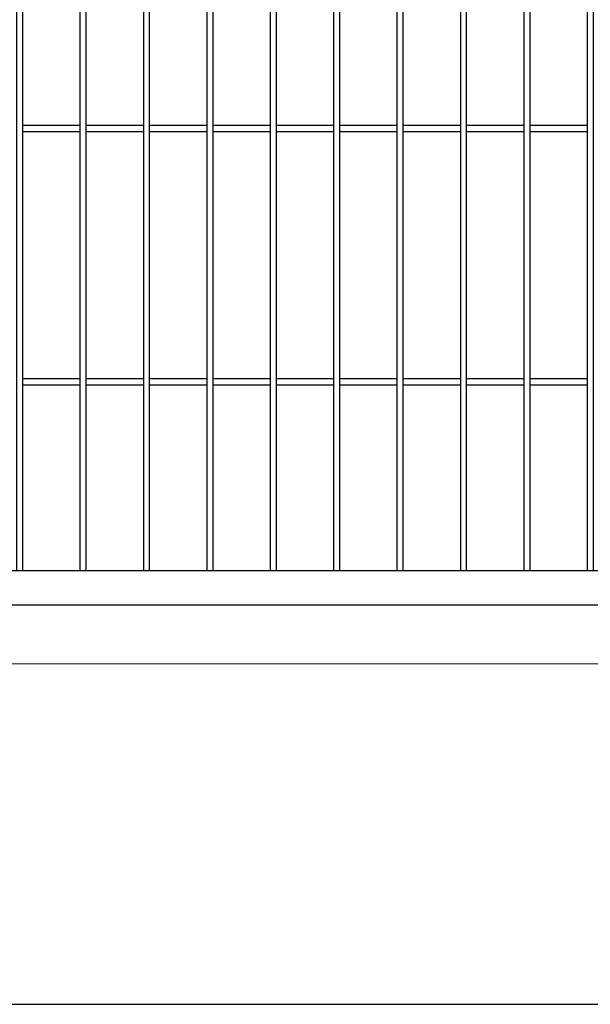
# Model space of a CAD drawing. Header units: inches. Extents: x 43593 to 117387, y -66787 to -26237.
# Tile 23 of 256: x 49027 to 49072, y -33690 to -33613. Entities that reach past the tile are written whole.
import ezdxf

# ---------------------------------------------------------------- set-up
doc = ezdxf.new("R2010")
doc.units = ezdxf.units.IN
doc.header["$MEASUREMENT"] = 0
doc.layers.get('0').update_dxf_attribs({"lineweight": 0})
doc.layers.add('AW OGRODZENIA', color=253, linetype='Continuous')

msp = doc.modelspace()

# ---------------------------------------------------------------- linework, layer by layer
at = {"linetype": 'Continuous', "ltscale": 12}
msp.add_line((48985.038, -33663.368), (49237.038, -33663.368), dxfattribs=at)
at = {"color": 3, "linetype": 'Continuous', "lineweight": 30}
msp.add_lwpolyline([(48630.247, -33690.208), (49193.766, -33690.208), (49241.038, -33690.208), (49497.038, -33690.208), (49618.968, -33690.208), (50388.968, -33677.764), (50406.891, -33677.802), (50776.161, -33675.492), (51155.511, -33673.07), (51284.766, -33672.208)], dxfattribs=at)
at = {"layer": 'AW OGRODZENIA'}
for p, q in [((49026.988, -33620.863), (49031.492, -33620.863)), ((49026.988, -33620.863), (49031.492, -33620.863)), ((49026.988, -33620.863), (49031.492, -33620.863)), ((49026.988, -33620.863), (49031.492, -33620.863)), ((49026.988, -33620.863), (49031.492, -33620.863)), ((49026.988, -33620.863), (49031.492, -33620.863)), ((49026.988, -33620.863), (49031.492, -33620.863)), ((49026.988, -33620.863), (49031.492, -33620.863)), ((49026.988, -33620.863), (49031.492, -33620.863)), ((49026.988, -33620.863), (49031.492, -33620.863)), ((49026.988, -33620.863), (49031.492, -33620.863)), ((49026.988, -33620.863), (49031.492, -33620.863)), ((49026.988, -33620.863), (49031.492, -33620.863)), ((49026.988, -33620.863), (49031.492, -33620.863)), ((49026.988, -33620.863), (49031.492, -33620.863)), ((49026.988, -33620.863), (49031.492, -33620.863)), ((49026.988, -33620.863), (49031.492, -33620.863)), ((49026.988, -33620.863), (49031.492, -33620.863)), ((49026.988, -33620.863), (49031.492, -33620.863)), ((49026.988, -33620.863), (49031.492, -33620.863)), ((49026.988, -33620.863), (49031.492, -33620.863)), ((49026.988, -33620.863), (49031.492, -33620.863)), ((49026.988, -33620.863), (49031.492, -33620.863)), ((49026.988, -33620.863), (49031.492, -33620.863)), ((49026.988, -33620.863), (49031.492, -33620.863)), ((49026.988, -33621.363), (49031.492, -33621.363)), ((49026.988, -33621.363), (49031.492, -33621.363)), ((49026.988, -33621.363), (49031.492, -33621.363)), ((49026.988, -33621.363), (49031.492, -33621.363)), ((49026.988, -33621.363), (49031.492, -33621.363)), ((49026.988, -33621.363), (49031.492, -33621.363)), ((49026.988, -33621.363), (49031.492, -33621.363)), ((49026.988, -33621.363), (49031.492, -33621.363)), ((49026.988, -33621.363), (49031.492, -33621.363)), ((49026.988, -33621.363), (49031.492, -33621.363)), ((49026.988, -33621.363), (49031.492, -33621.363)), ((49026.988, -33621.363), (49031.492, -33621.363)), ((49026.988, -33621.363), (49031.492, -33621.363)), ((49026.988, -33621.363), (49031.492, -33621.363)), ((49026.988, -33621.363), (49031.492, -33621.363)), ((49026.988, -33621.363), (49031.492, -33621.363)), ((49026.988, -33621.363), (49031.492, -33621.363)), ((49026.988, -33621.363), (49031.492, -33621.363)), ((49026.988, -33621.363), (49031.492, -33621.363)), ((49026.988, -33621.363), (49031.492, -33621.363)), ((49026.988, -33621.363), (49031.492, -33621.363)), ((49026.988, -33621.363), (49031.492, -33621.363)), ((49026.988, -33621.363), (49031.492, -33621.363)), ((49026.988, -33621.363), (49031.492, -33621.363)), ((49026.988, -33621.363), (49031.492, -33621.363)), ((49031.988, -33620.863), (49036.492, -33620.863)), ((49031.988, -33620.863), (49036.492, -33620.863)), ((49031.988, -33620.863), (49036.492, -33620.863)), ((49031.988, -33620.863), (49036.492, -33620.863)), ((49031.988, -33620.863), (49036.492, -33620.863)), ((49031.988, -33620.863), (49036.492, -33620.863)), ((49031.988, -33620.863), (49036.492, -33620.863)), ((49031.988, -33620.863), (49036.492, -33620.863)), ((49031.988, -33620.863), (49036.492, -33620.863)), ((49031.988, -33620.863), (49036.492, -33620.863)), ((49031.988, -33620.863), (49036.492, -33620.863)), ((49031.988, -33620.863), (49036.492, -33620.863)), ((49031.988, -33620.863), (49036.492, -33620.863)), ((49031.988, -33620.863), (49036.492, -33620.863)), ((49031.988, -33620.863), (49036.492, -33620.863)), ((49031.988, -33620.863), (49036.492, -33620.863)), ((49031.988, -33620.863), (49036.492, -33620.863)), ((49031.988, -33620.863), (49036.492, -33620.863)), ((49031.988, -33620.863), (49036.492, -33620.863)), ((49031.988, -33620.863), (49036.492, -33620.863)), ((49031.988, -33620.863), (49036.492, -33620.863)), ((49031.988, -33620.863), (49036.492, -33620.863)), ((49031.988, -33620.863), (49036.492, -33620.863)), ((49031.988, -33620.863), (49036.492, -33620.863)), ((49031.988, -33620.863), (49036.492, -33620.863)), ((49031.988, -33621.363), (49036.492, -33621.363)), ((49031.988, -33621.363), (49036.492, -33621.363)), ((49031.988, -33621.363), (49036.492, -33621.363)), ((49031.988, -33621.363), (49036.492, -33621.363)), ((49031.988, -33621.363), (49036.492, -33621.363)), ((49031.988, -33621.363), (49036.492, -33621.363)), ((49031.988, -33621.363), (49036.492, -33621.363)), ((49031.988, -33621.363), (49036.492, -33621.363)), ((49031.988, -33621.363), (49036.492, -33621.363)), ((49031.988, -33621.363), (49036.492, -33621.363)), ((49031.988, -33621.363), (49036.492, -33621.363)), ((49031.988, -33621.363), (49036.492, -33621.363)), ((49031.988, -33621.363), (49036.492, -33621.363)), ((49031.988, -33621.363), (49036.492, -33621.363)), ((49031.988, -33621.363), (49036.492, -33621.363)), ((49031.988, -33621.363), (49036.492, -33621.363)), ((49031.988, -33621.363), (49036.492, -33621.363)), ((49031.988, -33621.363), (49036.492, -33621.363)), ((49031.988, -33621.363), (49036.492, -33621.363)), ((49031.988, -33621.363), (49036.492, -33621.363)), ((49031.988, -33621.363), (49036.492, -33621.363)), ((49031.988, -33621.363), (49036.492, -33621.363)), ((49031.988, -33621.363), (49036.492, -33621.363)), ((49031.988, -33621.363), (49036.492, -33621.363)), ((49031.988, -33621.363), (49036.492, -33621.363)), ((49036.988, -33620.863), (49041.492, -33620.863)), ((49036.988, -33620.863), (49041.492, -33620.863)), ((49036.988, -33620.863), (49041.492, -33620.863)), ((49036.988, -33620.863), (49041.492, -33620.863)), ((49036.988, -33620.863), (49041.492, -33620.863)), ((49036.988, -33620.863), (49041.492, -33620.863)), ((49036.988, -33620.863), (49041.492, -33620.863)), ((49036.988, -33620.863), (49041.492, -33620.863)), ((49036.988, -33620.863), (49041.492, -33620.863)), ((49036.988, -33620.863), (49041.492, -33620.863)), ((49036.988, -33620.863), (49041.492, -33620.863)), ((49036.988, -33620.863), (49041.492, -33620.863)), ((49036.988, -33620.863), (49041.492, -33620.863)), ((49036.988, -33620.863), (49041.492, -33620.863)), ((49036.988, -33620.863), (49041.492, -33620.863)), ((49036.988, -33620.863), (49041.492, -33620.863)), ((49036.988, -33620.863), (49041.492, -33620.863)), ((49036.988, -33620.863), (49041.492, -33620.863)), ((49036.988, -33620.863), (49041.492, -33620.863)), ((49036.988, -33620.863), (49041.492, -33620.863)), ((49036.988, -33620.863), (49041.492, -33620.863)), ((49036.988, -33620.863), (49041.492, -33620.863)), ((49036.988, -33620.863), (49041.492, -33620.863)), ((49036.988, -33620.863), (49041.492, -33620.863)), ((49036.988, -33620.863), (49041.492, -33620.863)), ((49036.988, -33621.363), (49041.492, -33621.363)), ((49036.988, -33621.363), (49041.492, -33621.363)), ((49036.988, -33621.363), (49041.492, -33621.363)), ((49036.988, -33621.363), (49041.492, -33621.363)), ((49036.988, -33621.363), (49041.492, -33621.363)), ((49036.988, -33621.363), (49041.492, -33621.363)), ((49036.988, -33621.363), (49041.492, -33621.363)), ((49036.988, -33621.363), (49041.492, -33621.363)), ((49036.988, -33621.363), (49041.492, -33621.363)), ((49036.988, -33621.363), (49041.492, -33621.363)), ((49036.988, -33621.363), (49041.492, -33621.363)), ((49036.988, -33621.363), (49041.492, -33621.363)), ((49036.988, -33621.363), (49041.492, -33621.363)), ((49036.988, -33621.363), (49041.492, -33621.363)), ((49036.988, -33621.363), (49041.492, -33621.363)), ((49036.988, -33621.363), (49041.492, -33621.363)), ((49036.988, -33621.363), (49041.492, -33621.363)), ((49036.988, -33621.363), (49041.492, -33621.363)), ((49036.988, -33621.363), (49041.492, -33621.363)), ((49036.988, -33621.363), (49041.492, -33621.363)), ((49036.988, -33621.363), (49041.492, -33621.363)), ((49036.988, -33621.363), (49041.492, -33621.363)), ((49036.988, -33621.363), (49041.492, -33621.363)), ((49036.988, -33621.363), (49041.492, -33621.363)), ((49036.988, -33621.363), (49041.492, -33621.363)), ((49041.988, -33620.863), (49046.492, -33620.863)), ((49041.988, -33620.863), (49046.492, -33620.863)), ((49041.988, -33620.863), (49046.492, -33620.863)), ((49041.988, -33620.863), (49046.492, -33620.863)), ((49041.988, -33620.863), (49046.492, -33620.863)), ((49041.988, -33620.863), (49046.492, -33620.863)), ((49041.988, -33620.863), (49046.492, -33620.863)), ((49041.988, -33620.863), (49046.492, -33620.863)), ((49041.988, -33620.863), (49046.492, -33620.863)), ((49041.988, -33620.863), (49046.492, -33620.863)), ((49041.988, -33620.863), (49046.492, -33620.863)), ((49041.988, -33620.863), (49046.492, -33620.863)), ((49041.988, -33620.863), (49046.492, -33620.863)), ((49041.988, -33620.863), (49046.492, -33620.863)), ((49041.988, -33620.863), (49046.492, -33620.863)), ((49041.988, -33620.863), (49046.492, -33620.863)), ((49041.988, -33620.863), (49046.492, -33620.863)), ((49041.988, -33620.863), (49046.492, -33620.863)), ((49041.988, -33620.863), (49046.492, -33620.863)), ((49041.988, -33620.863), (49046.492, -33620.863)), ((49041.988, -33620.863), (49046.492, -33620.863)), ((49041.988, -33620.863), (49046.492, -33620.863)), ((49041.988, -33620.863), (49046.492, -33620.863)), ((49041.988, -33620.863), (49046.492, -33620.863)), ((49041.988, -33620.863), (49046.492, -33620.863)), ((49041.988, -33621.363), (49046.492, -33621.363)), ((49041.988, -33621.363), (49046.492, -33621.363)), ((49041.988, -33621.363), (49046.492, -33621.363)), ((49041.988, -33621.363), (49046.492, -33621.363)), ((49041.988, -33621.363), (49046.492, -33621.363)), ((49041.988, -33621.363), (49046.492, -33621.363)), ((49041.988, -33621.363), (49046.492, -33621.363)), ((49041.988, -33621.363), (49046.492, -33621.363)), ((49041.988, -33621.363), (49046.492, -33621.363)), ((49041.988, -33621.363), (49046.492, -33621.363)), ((49041.988, -33621.363), (49046.492, -33621.363)), ((49041.988, -33621.363), (49046.492, -33621.363)), ((49041.988, -33621.363), (49046.492, -33621.363)), ((49041.988, -33621.363), (49046.492, -33621.363)), ((49041.988, -33621.363), (49046.492, -33621.363)), ((49041.988, -33621.363), (49046.492, -33621.363)), ((49041.988, -33621.363), (49046.492, -33621.363)), ((49041.988, -33621.363), (49046.492, -33621.363)), ((49041.988, -33621.363), (49046.492, -33621.363)), ((49041.988, -33621.363), (49046.492, -33621.363)), ((49041.988, -33621.363), (49046.492, -33621.363)), ((49041.988, -33621.363), (49046.492, -33621.363)), ((49041.988, -33621.363), (49046.492, -33621.363)), ((49041.988, -33621.363), (49046.492, -33621.363)), ((49041.988, -33621.363), (49046.492, -33621.363)), ((49046.988, -33620.863), (49051.492, -33620.863)), ((49046.988, -33620.863), (49051.492, -33620.863)), ((49046.988, -33620.863), (49051.492, -33620.863)), ((49046.988, -33620.863), (49051.492, -33620.863)), ((49046.988, -33620.863), (49051.492, -33620.863)), ((49046.988, -33620.863), (49051.492, -33620.863)), ((49046.988, -33620.863), (49051.492, -33620.863)), ((49046.988, -33620.863), (49051.492, -33620.863)), ((49046.988, -33620.863), (49051.492, -33620.863)), ((49046.988, -33620.863), (49051.492, -33620.863)), ((49046.988, -33620.863), (49051.492, -33620.863)), ((49046.988, -33620.863), (49051.492, -33620.863)), ((49046.988, -33620.863), (49051.492, -33620.863)), ((49046.988, -33620.863), (49051.492, -33620.863)), ((49046.988, -33620.863), (49051.492, -33620.863)), ((49046.988, -33620.863), (49051.492, -33620.863)), ((49046.988, -33620.863), (49051.492, -33620.863)), ((49046.988, -33620.863), (49051.492, -33620.863)), ((49046.988, -33620.863), (49051.492, -33620.863)), ((49046.988, -33620.863), (49051.492, -33620.863)), ((49046.988, -33620.863), (49051.492, -33620.863)), ((49046.988, -33620.863), (49051.492, -33620.863)), ((49046.988, -33620.863), (49051.492, -33620.863)), ((49046.988, -33620.863), (49051.492, -33620.863)), ((49046.988, -33620.863), (49051.492, -33620.863)), ((49046.988, -33621.363), (49051.492, -33621.363)), ((49046.988, -33621.363), (49051.492, -33621.363)), ((49046.988, -33621.363), (49051.492, -33621.363)), ((49046.988, -33621.363), (49051.492, -33621.363)), ((49046.988, -33621.363), (49051.492, -33621.363)), ((49046.988, -33621.363), (49051.492, -33621.363)), ((49046.988, -33621.363), (49051.492, -33621.363)), ((49046.988, -33621.363), (49051.492, -33621.363)), ((49046.988, -33621.363), (49051.492, -33621.363)), ((49046.988, -33621.363), (49051.492, -33621.363)), ((49046.988, -33621.363), (49051.492, -33621.363)), ((49046.988, -33621.363), (49051.492, -33621.363)), ((49046.988, -33621.363), (49051.492, -33621.363)), ((49046.988, -33621.363), (49051.492, -33621.363)), ((49046.988, -33621.363), (49051.492, -33621.363)), ((49046.988, -33621.363), (49051.492, -33621.363)), ((49046.988, -33621.363), (49051.492, -33621.363)), ((49046.988, -33621.363), (49051.492, -33621.363)), ((49046.988, -33621.363), (49051.492, -33621.363)), ((49046.988, -33621.363), (49051.492, -33621.363)), ((49046.988, -33621.363), (49051.492, -33621.363)), ((49046.988, -33621.363), (49051.492, -33621.363)), ((49046.988, -33621.363), (49051.492, -33621.363)), ((49046.988, -33621.363), (49051.492, -33621.363)), ((49046.988, -33621.363), (49051.492, -33621.363)), ((49051.988, -33620.863), (49056.492, -33620.863)), ((49051.988, -33620.863), (49056.492, -33620.863)), ((49051.988, -33620.863), (49056.492, -33620.863)), ((49051.988, -33620.863), (49056.492, -33620.863)), ((49051.988, -33620.863), (49056.492, -33620.863)), ((49051.988, -33620.863), (49056.492, -33620.863)), ((49051.988, -33620.863), (49056.492, -33620.863)), ((49051.988, -33620.863), (49056.492, -33620.863)), ((49051.988, -33620.863), (49056.492, -33620.863)), ((49051.988, -33620.863), (49056.492, -33620.863)), ((49051.988, -33620.863), (49056.492, -33620.863)), ((49051.988, -33620.863), (49056.492, -33620.863)), ((49051.988, -33620.863), (49056.492, -33620.863)), ((49051.988, -33620.863), (49056.492, -33620.863)), ((49051.988, -33620.863), (49056.492, -33620.863)), ((49051.988, -33620.863), (49056.492, -33620.863)), ((49051.988, -33620.863), (49056.492, -33620.863)), ((49051.988, -33620.863), (49056.492, -33620.863)), ((49051.988, -33620.863), (49056.492, -33620.863)), ((49051.988, -33620.863), (49056.492, -33620.863)), ((49051.988, -33620.863), (49056.492, -33620.863)), ((49051.988, -33620.863), (49056.492, -33620.863)), ((49051.988, -33620.863), (49056.492, -33620.863)), ((49051.988, -33620.863), (49056.492, -33620.863)), ((49051.988, -33620.863), (49056.492, -33620.863)), ((49051.988, -33621.363), (49056.492, -33621.363)), ((49051.988, -33621.363), (49056.492, -33621.363)), ((49051.988, -33621.363), (49056.492, -33621.363)), ((49051.988, -33621.363), (49056.492, -33621.363)), ((49051.988, -33621.363), (49056.492, -33621.363)), ((49051.988, -33621.363), (49056.492, -33621.363)), ((49051.988, -33621.363), (49056.492, -33621.363)), ((49051.988, -33621.363), (49056.492, -33621.363)), ((49051.988, -33621.363), (49056.492, -33621.363)), ((49051.988, -33621.363), (49056.492, -33621.363)), ((49051.988, -33621.363), (49056.492, -33621.363)), ((49051.988, -33621.363), (49056.492, -33621.363)), ((49051.988, -33621.363), (49056.492, -33621.363)), ((49051.988, -33621.363), (49056.492, -33621.363)), ((49051.988, -33621.363), (49056.492, -33621.363)), ((49051.988, -33621.363), (49056.492, -33621.363)), ((49051.988, -33621.363), (49056.492, -33621.363)), ((49051.988, -33621.363), (49056.492, -33621.363)), ((49051.988, -33621.363), (49056.492, -33621.363)), ((49051.988, -33621.363), (49056.492, -33621.363)), ((49051.988, -33621.363), (49056.492, -33621.363)), ((49051.988, -33621.363), (49056.492, -33621.363)), ((49051.988, -33621.363), (49056.492, -33621.363)), ((49051.988, -33621.363), (49056.492, -33621.363)), ((49051.988, -33621.363), (49056.492, -33621.363)), ((49056.988, -33620.863), (49061.492, -33620.863)), ((49056.988, -33620.863), (49061.492, -33620.863)), ((49056.988, -33620.863), (49061.492, -33620.863)), ((49056.988, -33620.863), (49061.492, -33620.863)), ((49056.988, -33620.863), (49061.492, -33620.863)), ((49056.988, -33620.863), (49061.492, -33620.863)), ((49056.988, -33620.863), (49061.492, -33620.863)), ((49056.988, -33620.863), (49061.492, -33620.863)), ((49056.988, -33620.863), (49061.492, -33620.863)), ((49056.988, -33620.863), (49061.492, -33620.863)), ((49056.988, -33620.863), (49061.492, -33620.863)), ((49056.988, -33620.863), (49061.492, -33620.863)), ((49056.988, -33620.863), (49061.492, -33620.863)), ((49056.988, -33620.863), (49061.492, -33620.863)), ((49056.988, -33620.863), (49061.492, -33620.863)), ((49056.988, -33620.863), (49061.492, -33620.863)), ((49056.988, -33620.863), (49061.492, -33620.863)), ((49056.988, -33620.863), (49061.492, -33620.863)), ((49056.988, -33620.863), (49061.492, -33620.863)), ((49056.988, -33620.863), (49061.492, -33620.863)), ((49056.988, -33620.863), (49061.492, -33620.863)), ((49056.988, -33620.863), (49061.492, -33620.863)), ((49056.988, -33620.863), (49061.492, -33620.863)), ((49056.988, -33620.863), (49061.492, -33620.863)), ((49056.988, -33620.863), (49061.492, -33620.863)), ((49056.988, -33621.363), (49061.492, -33621.363)), ((49056.988, -33621.363), (49061.492, -33621.363)), ((49056.988, -33621.363), (49061.492, -33621.363)), ((49056.988, -33621.363), (49061.492, -33621.363)), ((49056.988, -33621.363), (49061.492, -33621.363)), ((49056.988, -33621.363), (49061.492, -33621.363)), ((49056.988, -33621.363), (49061.492, -33621.363)), ((49056.988, -33621.363), (49061.492, -33621.363)), ((49056.988, -33621.363), (49061.492, -33621.363)), ((49056.988, -33621.363), (49061.492, -33621.363)), ((49056.988, -33621.363), (49061.492, -33621.363)), ((49056.988, -33621.363), (49061.492, -33621.363)), ((49056.988, -33621.363), (49061.492, -33621.363)), ((49056.988, -33621.363), (49061.492, -33621.363)), ((49056.988, -33621.363), (49061.492, -33621.363)), ((49056.988, -33621.363), (49061.492, -33621.363)), ((49056.988, -33621.363), (49061.492, -33621.363)), ((49056.988, -33621.363), (49061.492, -33621.363)), ((49056.988, -33621.363), (49061.492, -33621.363)), ((49056.988, -33621.363), (49061.492, -33621.363)), ((49056.988, -33621.363), (49061.492, -33621.363)), ((49056.988, -33621.363), (49061.492, -33621.363)), ((49056.988, -33621.363), (49061.492, -33621.363)), ((49056.988, -33621.363), (49061.492, -33621.363)), ((49056.988, -33621.363), (49061.492, -33621.363)), ((49061.988, -33620.863), (49066.492, -33620.863)), ((49061.988, -33620.863), (49066.492, -33620.863)), ((49061.988, -33620.863), (49066.492, -33620.863)), ((49061.988, -33620.863), (49066.492, -33620.863)), ((49061.988, -33620.863), (49066.492, -33620.863)), ((49061.988, -33620.863), (49066.492, -33620.863)), ((49061.988, -33620.863), (49066.492, -33620.863)), ((49061.988, -33620.863), (49066.492, -33620.863)), ((49061.988, -33620.863), (49066.492, -33620.863)), ((49061.988, -33620.863), (49066.492, -33620.863)), ((49061.988, -33620.863), (49066.492, -33620.863)), ((49061.988, -33620.863), (49066.492, -33620.863)), ((49061.988, -33620.863), (49066.492, -33620.863)), ((49061.988, -33620.863), (49066.492, -33620.863)), ((49061.988, -33620.863), (49066.492, -33620.863)), ((49061.988, -33620.863), (49066.492, -33620.863)), ((49061.988, -33620.863), (49066.492, -33620.863)), ((49061.988, -33620.863), (49066.492, -33620.863)), ((49061.988, -33620.863), (49066.492, -33620.863)), ((49061.988, -33620.863), (49066.492, -33620.863)), ((49061.988, -33620.863), (49066.492, -33620.863)), ((49061.988, -33620.863), (49066.492, -33620.863)), ((49061.988, -33620.863), (49066.492, -33620.863)), ((49061.988, -33620.863), (49066.492, -33620.863)), ((49061.988, -33620.863), (49066.492, -33620.863)), ((49061.988, -33621.363), (49066.492, -33621.363)), ((49061.988, -33621.363), (49066.492, -33621.363)), ((49061.988, -33621.363), (49066.492, -33621.363)), ((49061.988, -33621.363), (49066.492, -33621.363)), ((49061.988, -33621.363), (49066.492, -33621.363)), ((49061.988, -33621.363), (49066.492, -33621.363)), ((49061.988, -33621.363), (49066.492, -33621.363)), ((49061.988, -33621.363), (49066.492, -33621.363)), ((49061.988, -33621.363), (49066.492, -33621.363)), ((49061.988, -33621.363), (49066.492, -33621.363)), ((49061.988, -33621.363), (49066.492, -33621.363)), ((49061.988, -33621.363), (49066.492, -33621.363)), ((49061.988, -33621.363), (49066.492, -33621.363)), ((49061.988, -33621.363), (49066.492, -33621.363)), ((49061.988, -33621.363), (49066.492, -33621.363)), ((49061.988, -33621.363), (49066.492, -33621.363)), ((49061.988, -33621.363), (49066.492, -33621.363)), ((49061.988, -33621.363), (49066.492, -33621.363)), ((49061.988, -33621.363), (49066.492, -33621.363)), ((49061.988, -33621.363), (49066.492, -33621.363)), ((49061.988, -33621.363), (49066.492, -33621.363)), ((49061.988, -33621.363), (49066.492, -33621.363)), ((49061.988, -33621.363), (49066.492, -33621.363)), ((49061.988, -33621.363), (49066.492, -33621.363)), ((49061.988, -33621.363), (49066.492, -33621.363)), ((49066.988, -33620.863), (49071.492, -33620.863)), ((49066.988, -33620.863), (49071.492, -33620.863)), ((49066.988, -33620.863), (49071.492, -33620.863)), ((49066.988, -33620.863), (49071.492, -33620.863)), ((49066.988, -33620.863), (49071.492, -33620.863)), ((49066.988, -33620.863), (49071.492, -33620.863)), ((49066.988, -33620.863), (49071.492, -33620.863)), ((49066.988, -33620.863), (49071.492, -33620.863)), ((49066.988, -33620.863), (49071.492, -33620.863)), ((49066.988, -33620.863), (49071.492, -33620.863)), ((49066.988, -33620.863), (49071.492, -33620.863)), ((49066.988, -33620.863), (49071.492, -33620.863)), ((49066.988, -33620.863), (49071.492, -33620.863)), ((49066.988, -33620.863), (49071.492, -33620.863)), ((49066.988, -33620.863), (49071.492, -33620.863)), ((49066.988, -33620.863), (49071.492, -33620.863)), ((49066.988, -33620.863), (49071.492, -33620.863)), ((49066.988, -33620.863), (49071.492, -33620.863)), ((49066.988, -33620.863), (49071.492, -33620.863)), ((49066.988, -33620.863), (49071.492, -33620.863)), ((49066.988, -33620.863), (49071.492, -33620.863)), ((49066.988, -33620.863), (49071.492, -33620.863)), ((49066.988, -33620.863), (49071.492, -33620.863)), ((49066.988, -33620.863), (49071.492, -33620.863)), ((49066.988, -33620.863), (49071.492, -33620.863)), ((49066.988, -33621.363), (49071.492, -33621.363)), ((49066.988, -33621.363), (49071.492, -33621.363)), ((49066.988, -33621.363), (49071.492, -33621.363)), ((49066.988, -33621.363), (49071.492, -33621.363)), ((49066.988, -33621.363), (49071.492, -33621.363)), ((49066.988, -33621.363), (49071.492, -33621.363)), ((49066.988, -33621.363), (49071.492, -33621.363)), ((49066.988, -33621.363), (49071.492, -33621.363)), ((49066.988, -33621.363), (49071.492, -33621.363)), ((49066.988, -33621.363), (49071.492, -33621.363)), ((49066.988, -33621.363), (49071.492, -33621.363)), ((49066.988, -33621.363), (49071.492, -33621.363)), ((49066.988, -33621.363), (49071.492, -33621.363)), ((49066.988, -33621.363), (49071.492, -33621.363)), ((49066.988, -33621.363), (49071.492, -33621.363)), ((49066.988, -33621.363), (49071.492, -33621.363)), ((49066.988, -33621.363), (49071.492, -33621.363)), ((49066.988, -33621.363), (49071.492, -33621.363)), ((49066.988, -33621.363), (49071.492, -33621.363)), ((49066.988, -33621.363), (49071.492, -33621.363)), ((49066.988, -33621.363), (49071.492, -33621.363)), ((49066.988, -33621.363), (49071.492, -33621.363)), ((49066.988, -33621.363), (49071.492, -33621.363)), ((49066.988, -33621.363), (49071.492, -33621.363)), ((49066.988, -33621.363), (49071.492, -33621.363)), ((49026.988, -33640.863), (49031.492, -33640.863)), ((49026.988, -33640.863), (49031.492, -33640.863)), ((49026.988, -33640.863), (49031.492, -33640.863)), ((49026.988, -33640.863), (49031.492, -33640.863)), ((49026.988, -33640.863), (49031.492, -33640.863)), ((49026.988, -33640.863), (49031.492, -33640.863)), ((49026.988, -33640.863), (49031.492, -33640.863)), ((49026.988, -33640.863), (49031.492, -33640.863)), ((49026.988, -33640.863), (49031.492, -33640.863)), ((49026.988, -33640.863), (49031.492, -33640.863)), ((49026.988, -33640.863), (49031.492, -33640.863)), ((49026.988, -33640.863), (49031.492, -33640.863)), ((49026.988, -33640.863), (49031.492, -33640.863)), ((49026.988, -33640.863), (49031.492, -33640.863)), ((49026.988, -33640.863), (49031.492, -33640.863)), ((49026.988, -33640.863), (49031.492, -33640.863)), ((49026.988, -33640.863), (49031.492, -33640.863)), ((49026.988, -33640.863), (49031.492, -33640.863)), ((49026.988, -33640.863), (49031.492, -33640.863)), ((49026.988, -33640.863), (49031.492, -33640.863)), ((49026.988, -33640.863), (49031.492, -33640.863)), ((49026.988, -33640.863), (49031.492, -33640.863)), ((49026.988, -33640.863), (49031.492, -33640.863)), ((49026.988, -33640.863), (49031.492, -33640.863)), ((49026.988, -33640.863), (49031.492, -33640.863)), ((49031.988, -33640.863), (49036.492, -33640.863)), ((49031.988, -33640.863), (49036.492, -33640.863)), ((49031.988, -33640.863), (49036.492, -33640.863)), ((49031.988, -33640.863), (49036.492, -33640.863)), ((49031.988, -33640.863), (49036.492, -33640.863)), ((49031.988, -33640.863), (49036.492, -33640.863)), ((49031.988, -33640.863), (49036.492, -33640.863)), ((49031.988, -33640.863), (49036.492, -33640.863)), ((49031.988, -33640.863), (49036.492, -33640.863)), ((49031.988, -33640.863), (49036.492, -33640.863)), ((49031.988, -33640.863), (49036.492, -33640.863)), ((49031.988, -33640.863), (49036.492, -33640.863)), ((49031.988, -33640.863), (49036.492, -33640.863)), ((49031.988, -33640.863), (49036.492, -33640.863)), ((49031.988, -33640.863), (49036.492, -33640.863)), ((49031.988, -33640.863), (49036.492, -33640.863)), ((49031.988, -33640.863), (49036.492, -33640.863)), ((49031.988, -33640.863), (49036.492, -33640.863)), ((49031.988, -33640.863), (49036.492, -33640.863)), ((49031.988, -33640.863), (49036.492, -33640.863)), ((49031.988, -33640.863), (49036.492, -33640.863)), ((49031.988, -33640.863), (49036.492, -33640.863)), ((49031.988, -33640.863), (49036.492, -33640.863)), ((49031.988, -33640.863), (49036.492, -33640.863)), ((49031.988, -33640.863), (49036.492, -33640.863)), ((49036.988, -33640.863), (49041.492, -33640.863)), ((49036.988, -33640.863), (49041.492, -33640.863)), ((49036.988, -33640.863), (49041.492, -33640.863)), ((49036.988, -33640.863), (49041.492, -33640.863)), ((49036.988, -33640.863), (49041.492, -33640.863)), ((49036.988, -33640.863), (49041.492, -33640.863)), ((49036.988, -33640.863), (49041.492, -33640.863)), ((49036.988, -33640.863), (49041.492, -33640.863)), ((49036.988, -33640.863), (49041.492, -33640.863)), ((49036.988, -33640.863), (49041.492, -33640.863)), ((49036.988, -33640.863), (49041.492, -33640.863)), ((49036.988, -33640.863), (49041.492, -33640.863)), ((49036.988, -33640.863), (49041.492, -33640.863)), ((49036.988, -33640.863), (49041.492, -33640.863)), ((49036.988, -33640.863), (49041.492, -33640.863)), ((49036.988, -33640.863), (49041.492, -33640.863)), ((49036.988, -33640.863), (49041.492, -33640.863)), ((49036.988, -33640.863), (49041.492, -33640.863)), ((49036.988, -33640.863), (49041.492, -33640.863)), ((49036.988, -33640.863), (49041.492, -33640.863)), ((49036.988, -33640.863), (49041.492, -33640.863)), ((49036.988, -33640.863), (49041.492, -33640.863)), ((49036.988, -33640.863), (49041.492, -33640.863)), ((49036.988, -33640.863), (49041.492, -33640.863)), ((49036.988, -33640.863), (49041.492, -33640.863)), ((49041.988, -33640.863), (49046.492, -33640.863)), ((49041.988, -33640.863), (49046.492, -33640.863)), ((49041.988, -33640.863), (49046.492, -33640.863)), ((49041.988, -33640.863), (49046.492, -33640.863)), ((49041.988, -33640.863), (49046.492, -33640.863)), ((49041.988, -33640.863), (49046.492, -33640.863)), ((49041.988, -33640.863), (49046.492, -33640.863)), ((49041.988, -33640.863), (49046.492, -33640.863)), ((49041.988, -33640.863), (49046.492, -33640.863)), ((49041.988, -33640.863), (49046.492, -33640.863)), ((49041.988, -33640.863), (49046.492, -33640.863)), ((49041.988, -33640.863), (49046.492, -33640.863)), ((49041.988, -33640.863), (49046.492, -33640.863)), ((49041.988, -33640.863), (49046.492, -33640.863)), ((49041.988, -33640.863), (49046.492, -33640.863)), ((49041.988, -33640.863), (49046.492, -33640.863)), ((49041.988, -33640.863), (49046.492, -33640.863)), ((49041.988, -33640.863), (49046.492, -33640.863)), ((49041.988, -33640.863), (49046.492, -33640.863)), ((49041.988, -33640.863), (49046.492, -33640.863)), ((49041.988, -33640.863), (49046.492, -33640.863)), ((49041.988, -33640.863), (49046.492, -33640.863)), ((49041.988, -33640.863), (49046.492, -33640.863)), ((49041.988, -33640.863), (49046.492, -33640.863)), ((49041.988, -33640.863), (49046.492, -33640.863)), ((49046.988, -33640.863), (49051.492, -33640.863)), ((49046.988, -33640.863), (49051.492, -33640.863)), ((49046.988, -33640.863), (49051.492, -33640.863)), ((49046.988, -33640.863), (49051.492, -33640.863)), ((49046.988, -33640.863), (49051.492, -33640.863)), ((49046.988, -33640.863), (49051.492, -33640.863)), ((49046.988, -33640.863), (49051.492, -33640.863)), ((49046.988, -33640.863), (49051.492, -33640.863)), ((49046.988, -33640.863), (49051.492, -33640.863)), ((49046.988, -33640.863), (49051.492, -33640.863)), ((49046.988, -33640.863), (49051.492, -33640.863)), ((49046.988, -33640.863), (49051.492, -33640.863)), ((49046.988, -33640.863), (49051.492, -33640.863)), ((49046.988, -33640.863), (49051.492, -33640.863)), ((49046.988, -33640.863), (49051.492, -33640.863)), ((49046.988, -33640.863), (49051.492, -33640.863)), ((49046.988, -33640.863), (49051.492, -33640.863)), ((49046.988, -33640.863), (49051.492, -33640.863)), ((49046.988, -33640.863), (49051.492, -33640.863)), ((49046.988, -33640.863), (49051.492, -33640.863)), ((49046.988, -33640.863), (49051.492, -33640.863)), ((49046.988, -33640.863), (49051.492, -33640.863)), ((49046.988, -33640.863), (49051.492, -33640.863)), ((49046.988, -33640.863), (49051.492, -33640.863)), ((49046.988, -33640.863), (49051.492, -33640.863)), ((49051.988, -33640.863), (49056.492, -33640.863)), ((49051.988, -33640.863), (49056.492, -33640.863)), ((49051.988, -33640.863), (49056.492, -33640.863)), ((49051.988, -33640.863), (49056.492, -33640.863)), ((49051.988, -33640.863), (49056.492, -33640.863)), ((49051.988, -33640.863), (49056.492, -33640.863)), ((49051.988, -33640.863), (49056.492, -33640.863)), ((49051.988, -33640.863), (49056.492, -33640.863)), ((49051.988, -33640.863), (49056.492, -33640.863)), ((49051.988, -33640.863), (49056.492, -33640.863)), ((49051.988, -33640.863), (49056.492, -33640.863)), ((49051.988, -33640.863), (49056.492, -33640.863)), ((49051.988, -33640.863), (49056.492, -33640.863)), ((49051.988, -33640.863), (49056.492, -33640.863)), ((49051.988, -33640.863), (49056.492, -33640.863)), ((49051.988, -33640.863), (49056.492, -33640.863)), ((49051.988, -33640.863), (49056.492, -33640.863)), ((49051.988, -33640.863), (49056.492, -33640.863)), ((49051.988, -33640.863), (49056.492, -33640.863)), ((49051.988, -33640.863), (49056.492, -33640.863)), ((49051.988, -33640.863), (49056.492, -33640.863)), ((49051.988, -33640.863), (49056.492, -33640.863)), ((49051.988, -33640.863), (49056.492, -33640.863)), ((49051.988, -33640.863), (49056.492, -33640.863)), ((49051.988, -33640.863), (49056.492, -33640.863)), ((49056.988, -33640.863), (49061.492, -33640.863)), ((49056.988, -33640.863), (49061.492, -33640.863)), ((49056.988, -33640.863), (49061.492, -33640.863)), ((49056.988, -33640.863), (49061.492, -33640.863)), ((49056.988, -33640.863), (49061.492, -33640.863)), ((49056.988, -33640.863), (49061.492, -33640.863)), ((49056.988, -33640.863), (49061.492, -33640.863)), ((49056.988, -33640.863), (49061.492, -33640.863)), ((49056.988, -33640.863), (49061.492, -33640.863)), ((49056.988, -33640.863), (49061.492, -33640.863)), ((49056.988, -33640.863), (49061.492, -33640.863)), ((49056.988, -33640.863), (49061.492, -33640.863)), ((49056.988, -33640.863), (49061.492, -33640.863)), ((49056.988, -33640.863), (49061.492, -33640.863)), ((49056.988, -33640.863), (49061.492, -33640.863)), ((49056.988, -33640.863), (49061.492, -33640.863)), ((49056.988, -33640.863), (49061.492, -33640.863)), ((49056.988, -33640.863), (49061.492, -33640.863)), ((49056.988, -33640.863), (49061.492, -33640.863)), ((49056.988, -33640.863), (49061.492, -33640.863)), ((49056.988, -33640.863), (49061.492, -33640.863)), ((49056.988, -33640.863), (49061.492, -33640.863)), ((49056.988, -33640.863), (49061.492, -33640.863)), ((49056.988, -33640.863), (49061.492, -33640.863)), ((49056.988, -33640.863), (49061.492, -33640.863)), ((49061.988, -33640.863), (49066.492, -33640.863)), ((49061.988, -33640.863), (49066.492, -33640.863)), ((49061.988, -33640.863), (49066.492, -33640.863)), ((49061.988, -33640.863), (49066.492, -33640.863)), ((49061.988, -33640.863), (49066.492, -33640.863)), ((49061.988, -33640.863), (49066.492, -33640.863)), ((49061.988, -33640.863), (49066.492, -33640.863)), ((49061.988, -33640.863), (49066.492, -33640.863)), ((49061.988, -33640.863), (49066.492, -33640.863)), ((49061.988, -33640.863), (49066.492, -33640.863)), ((49061.988, -33640.863), (49066.492, -33640.863)), ((49061.988, -33640.863), (49066.492, -33640.863)), ((49061.988, -33640.863), (49066.492, -33640.863)), ((49061.988, -33640.863), (49066.492, -33640.863)), ((49061.988, -33640.863), (49066.492, -33640.863)), ((49061.988, -33640.863), (49066.492, -33640.863)), ((49061.988, -33640.863), (49066.492, -33640.863)), ((49061.988, -33640.863), (49066.492, -33640.863)), ((49061.988, -33640.863), (49066.492, -33640.863)), ((49061.988, -33640.863), (49066.492, -33640.863)), ((49061.988, -33640.863), (49066.492, -33640.863)), ((49061.988, -33640.863), (49066.492, -33640.863)), ((49061.988, -33640.863), (49066.492, -33640.863)), ((49061.988, -33640.863), (49066.492, -33640.863)), ((49061.988, -33640.863), (49066.492, -33640.863)), ((49066.988, -33640.863), (49071.492, -33640.863)), ((49066.988, -33640.863), (49071.492, -33640.863)), ((49066.988, -33640.863), (49071.492, -33640.863)), ((49066.988, -33640.863), (49071.492, -33640.863)), ((49066.988, -33640.863), (49071.492, -33640.863)), ((49066.988, -33640.863), (49071.492, -33640.863)), ((49066.988, -33640.863), (49071.492, -33640.863)), ((49066.988, -33640.863), (49071.492, -33640.863)), ((49066.988, -33640.863), (49071.492, -33640.863)), ((49066.988, -33640.863), (49071.492, -33640.863)), ((49066.988, -33640.863), (49071.492, -33640.863)), ((49066.988, -33640.863), (49071.492, -33640.863)), ((49066.988, -33640.863), (49071.492, -33640.863)), ((49066.988, -33640.863), (49071.492, -33640.863)), ((49066.988, -33640.863), (49071.492, -33640.863)), ((49066.988, -33640.863), (49071.492, -33640.863)), ((49066.988, -33640.863), (49071.492, -33640.863)), ((49066.988, -33640.863), (49071.492, -33640.863)), ((49066.988, -33640.863), (49071.492, -33640.863)), ((49066.988, -33640.863), (49071.492, -33640.863)), ((49066.988, -33640.863), (49071.492, -33640.863)), ((49066.988, -33640.863), (49071.492, -33640.863)), ((49066.988, -33640.863), (49071.492, -33640.863)), ((49066.988, -33640.863), (49071.492, -33640.863)), ((49066.988, -33640.863), (49071.492, -33640.863)), ((49026.988, -33641.363), (49031.492, -33641.363)), ((49026.988, -33641.363), (49031.492, -33641.363)), ((49026.988, -33641.363), (49031.492, -33641.363)), ((49026.988, -33641.363), (49031.492, -33641.363)), ((49026.988, -33641.363), (49031.492, -33641.363)), ((49026.988, -33641.363), (49031.492, -33641.363)), ((49026.988, -33641.363), (49031.492, -33641.363)), ((49026.988, -33641.363), (49031.492, -33641.363)), ((49026.988, -33641.363), (49031.492, -33641.363)), ((49026.988, -33641.363), (49031.492, -33641.363)), ((49026.988, -33641.363), (49031.492, -33641.363)), ((49026.988, -33641.363), (49031.492, -33641.363)), ((49026.988, -33641.363), (49031.492, -33641.363)), ((49026.988, -33641.363), (49031.492, -33641.363)), ((49026.988, -33641.363), (49031.492, -33641.363)), ((49026.988, -33641.363), (49031.492, -33641.363)), ((49026.988, -33641.363), (49031.492, -33641.363)), ((49026.988, -33641.363), (49031.492, -33641.363)), ((49026.988, -33641.363), (49031.492, -33641.363)), ((49026.988, -33641.363), (49031.492, -33641.363)), ((49026.988, -33641.363), (49031.492, -33641.363)), ((49026.988, -33641.363), (49031.492, -33641.363)), ((49026.988, -33641.363), (49031.492, -33641.363)), ((49026.988, -33641.363), (49031.492, -33641.363)), ((49026.988, -33641.363), (49031.492, -33641.363)), ((49031.988, -33641.363), (49036.492, -33641.363)), ((49031.988, -33641.363), (49036.492, -33641.363)), ((49031.988, -33641.363), (49036.492, -33641.363)), ((49031.988, -33641.363), (49036.492, -33641.363)), ((49031.988, -33641.363), (49036.492, -33641.363)), ((49031.988, -33641.363), (49036.492, -33641.363)), ((49031.988, -33641.363), (49036.492, -33641.363)), ((49031.988, -33641.363), (49036.492, -33641.363)), ((49031.988, -33641.363), (49036.492, -33641.363)), ((49031.988, -33641.363), (49036.492, -33641.363)), ((49031.988, -33641.363), (49036.492, -33641.363)), ((49031.988, -33641.363), (49036.492, -33641.363)), ((49031.988, -33641.363), (49036.492, -33641.363)), ((49031.988, -33641.363), (49036.492, -33641.363)), ((49031.988, -33641.363), (49036.492, -33641.363)), ((49031.988, -33641.363), (49036.492, -33641.363)), ((49031.988, -33641.363), (49036.492, -33641.363)), ((49031.988, -33641.363), (49036.492, -33641.363)), ((49031.988, -33641.363), (49036.492, -33641.363)), ((49031.988, -33641.363), (49036.492, -33641.363)), ((49031.988, -33641.363), (49036.492, -33641.363)), ((49031.988, -33641.363), (49036.492, -33641.363)), ((49031.988, -33641.363), (49036.492, -33641.363)), ((49031.988, -33641.363), (49036.492, -33641.363)), ((49031.988, -33641.363), (49036.492, -33641.363)), ((49036.988, -33641.363), (49041.492, -33641.363)), ((49036.988, -33641.363), (49041.492, -33641.363)), ((49036.988, -33641.363), (49041.492, -33641.363)), ((49036.988, -33641.363), (49041.492, -33641.363)), ((49036.988, -33641.363), (49041.492, -33641.363)), ((49036.988, -33641.363), (49041.492, -33641.363)), ((49036.988, -33641.363), (49041.492, -33641.363)), ((49036.988, -33641.363), (49041.492, -33641.363)), ((49036.988, -33641.363), (49041.492, -33641.363)), ((49036.988, -33641.363), (49041.492, -33641.363)), ((49036.988, -33641.363), (49041.492, -33641.363)), ((49036.988, -33641.363), (49041.492, -33641.363)), ((49036.988, -33641.363), (49041.492, -33641.363)), ((49036.988, -33641.363), (49041.492, -33641.363)), ((49036.988, -33641.363), (49041.492, -33641.363)), ((49036.988, -33641.363), (49041.492, -33641.363)), ((49036.988, -33641.363), (49041.492, -33641.363)), ((49036.988, -33641.363), (49041.492, -33641.363)), ((49036.988, -33641.363), (49041.492, -33641.363)), ((49036.988, -33641.363), (49041.492, -33641.363)), ((49036.988, -33641.363), (49041.492, -33641.363)), ((49036.988, -33641.363), (49041.492, -33641.363)), ((49036.988, -33641.363), (49041.492, -33641.363)), ((49036.988, -33641.363), (49041.492, -33641.363)), ((49036.988, -33641.363), (49041.492, -33641.363)), ((49041.988, -33641.363), (49046.492, -33641.363)), ((49041.988, -33641.363), (49046.492, -33641.363)), ((49041.988, -33641.363), (49046.492, -33641.363)), ((49041.988, -33641.363), (49046.492, -33641.363)), ((49041.988, -33641.363), (49046.492, -33641.363)), ((49041.988, -33641.363), (49046.492, -33641.363)), ((49041.988, -33641.363), (49046.492, -33641.363)), ((49041.988, -33641.363), (49046.492, -33641.363)), ((49041.988, -33641.363), (49046.492, -33641.363)), ((49041.988, -33641.363), (49046.492, -33641.363)), ((49041.988, -33641.363), (49046.492, -33641.363)), ((49041.988, -33641.363), (49046.492, -33641.363)), ((49041.988, -33641.363), (49046.492, -33641.363)), ((49041.988, -33641.363), (49046.492, -33641.363)), ((49041.988, -33641.363), (49046.492, -33641.363)), ((49041.988, -33641.363), (49046.492, -33641.363)), ((49041.988, -33641.363), (49046.492, -33641.363)), ((49041.988, -33641.363), (49046.492, -33641.363)), ((49041.988, -33641.363), (49046.492, -33641.363)), ((49041.988, -33641.363), (49046.492, -33641.363)), ((49041.988, -33641.363), (49046.492, -33641.363)), ((49041.988, -33641.363), (49046.492, -33641.363)), ((49041.988, -33641.363), (49046.492, -33641.363)), ((49041.988, -33641.363), (49046.492, -33641.363)), ((49041.988, -33641.363), (49046.492, -33641.363)), ((49046.988, -33641.363), (49051.492, -33641.363)), ((49046.988, -33641.363), (49051.492, -33641.363)), ((49046.988, -33641.363), (49051.492, -33641.363)), ((49046.988, -33641.363), (49051.492, -33641.363)), ((49046.988, -33641.363), (49051.492, -33641.363)), ((49046.988, -33641.363), (49051.492, -33641.363)), ((49046.988, -33641.363), (49051.492, -33641.363)), ((49046.988, -33641.363), (49051.492, -33641.363)), ((49046.988, -33641.363), (49051.492, -33641.363)), ((49046.988, -33641.363), (49051.492, -33641.363)), ((49046.988, -33641.363), (49051.492, -33641.363)), ((49046.988, -33641.363), (49051.492, -33641.363)), ((49046.988, -33641.363), (49051.492, -33641.363)), ((49046.988, -33641.363), (49051.492, -33641.363)), ((49046.988, -33641.363), (49051.492, -33641.363)), ((49046.988, -33641.363), (49051.492, -33641.363)), ((49046.988, -33641.363), (49051.492, -33641.363)), ((49046.988, -33641.363), (49051.492, -33641.363)), ((49046.988, -33641.363), (49051.492, -33641.363)), ((49046.988, -33641.363), (49051.492, -33641.363)), ((49046.988, -33641.363), (49051.492, -33641.363)), ((49046.988, -33641.363), (49051.492, -33641.363)), ((49046.988, -33641.363), (49051.492, -33641.363)), ((49046.988, -33641.363), (49051.492, -33641.363)), ((49046.988, -33641.363), (49051.492, -33641.363)), ((49051.988, -33641.363), (49056.492, -33641.363)), ((49051.988, -33641.363), (49056.492, -33641.363)), ((49051.988, -33641.363), (49056.492, -33641.363)), ((49051.988, -33641.363), (49056.492, -33641.363)), ((49051.988, -33641.363), (49056.492, -33641.363)), ((49051.988, -33641.363), (49056.492, -33641.363)), ((49051.988, -33641.363), (49056.492, -33641.363)), ((49051.988, -33641.363), (49056.492, -33641.363)), ((49051.988, -33641.363), (49056.492, -33641.363)), ((49051.988, -33641.363), (49056.492, -33641.363)), ((49051.988, -33641.363), (49056.492, -33641.363)), ((49051.988, -33641.363), (49056.492, -33641.363)), ((49051.988, -33641.363), (49056.492, -33641.363)), ((49051.988, -33641.363), (49056.492, -33641.363)), ((49051.988, -33641.363), (49056.492, -33641.363)), ((49051.988, -33641.363), (49056.492, -33641.363)), ((49051.988, -33641.363), (49056.492, -33641.363)), ((49051.988, -33641.363), (49056.492, -33641.363)), ((49051.988, -33641.363), (49056.492, -33641.363)), ((49051.988, -33641.363), (49056.492, -33641.363)), ((49051.988, -33641.363), (49056.492, -33641.363)), ((49051.988, -33641.363), (49056.492, -33641.363)), ((49051.988, -33641.363), (49056.492, -33641.363)), ((49051.988, -33641.363), (49056.492, -33641.363)), ((49051.988, -33641.363), (49056.492, -33641.363)), ((49056.988, -33641.363), (49061.492, -33641.363)), ((49056.988, -33641.363), (49061.492, -33641.363)), ((49056.988, -33641.363), (49061.492, -33641.363)), ((49056.988, -33641.363), (49061.492, -33641.363)), ((49056.988, -33641.363), (49061.492, -33641.363)), ((49056.988, -33641.363), (49061.492, -33641.363)), ((49056.988, -33641.363), (49061.492, -33641.363)), ((49056.988, -33641.363), (49061.492, -33641.363)), ((49056.988, -33641.363), (49061.492, -33641.363)), ((49056.988, -33641.363), (49061.492, -33641.363)), ((49056.988, -33641.363), (49061.492, -33641.363)), ((49056.988, -33641.363), (49061.492, -33641.363)), ((49056.988, -33641.363), (49061.492, -33641.363)), ((49056.988, -33641.363), (49061.492, -33641.363)), ((49056.988, -33641.363), (49061.492, -33641.363)), ((49056.988, -33641.363), (49061.492, -33641.363)), ((49056.988, -33641.363), (49061.492, -33641.363)), ((49056.988, -33641.363), (49061.492, -33641.363)), ((49056.988, -33641.363), (49061.492, -33641.363)), ((49056.988, -33641.363), (49061.492, -33641.363)), ((49056.988, -33641.363), (49061.492, -33641.363)), ((49056.988, -33641.363), (49061.492, -33641.363)), ((49056.988, -33641.363), (49061.492, -33641.363)), ((49056.988, -33641.363), (49061.492, -33641.363)), ((49056.988, -33641.363), (49061.492, -33641.363)), ((49061.988, -33641.363), (49066.492, -33641.363)), ((49061.988, -33641.363), (49066.492, -33641.363)), ((49061.988, -33641.363), (49066.492, -33641.363)), ((49061.988, -33641.363), (49066.492, -33641.363)), ((49061.988, -33641.363), (49066.492, -33641.363)), ((49061.988, -33641.363), (49066.492, -33641.363)), ((49061.988, -33641.363), (49066.492, -33641.363)), ((49061.988, -33641.363), (49066.492, -33641.363)), ((49061.988, -33641.363), (49066.492, -33641.363)), ((49061.988, -33641.363), (49066.492, -33641.363)), ((49061.988, -33641.363), (49066.492, -33641.363)), ((49061.988, -33641.363), (49066.492, -33641.363)), ((49061.988, -33641.363), (49066.492, -33641.363)), ((49061.988, -33641.363), (49066.492, -33641.363)), ((49061.988, -33641.363), (49066.492, -33641.363)), ((49061.988, -33641.363), (49066.492, -33641.363)), ((49061.988, -33641.363), (49066.492, -33641.363)), ((49061.988, -33641.363), (49066.492, -33641.363)), ((49061.988, -33641.363), (49066.492, -33641.363)), ((49061.988, -33641.363), (49066.492, -33641.363)), ((49061.988, -33641.363), (49066.492, -33641.363)), ((49061.988, -33641.363), (49066.492, -33641.363)), ((49061.988, -33641.363), (49066.492, -33641.363)), ((49061.988, -33641.363), (49066.492, -33641.363)), ((49061.988, -33641.363), (49066.492, -33641.363)), ((49066.988, -33641.363), (49071.492, -33641.363)), ((49066.988, -33641.363), (49071.492, -33641.363)), ((49066.988, -33641.363), (49071.492, -33641.363)), ((49066.988, -33641.363), (49071.492, -33641.363)), ((49066.988, -33641.363), (49071.492, -33641.363)), ((49066.988, -33641.363), (49071.492, -33641.363)), ((49066.988, -33641.363), (49071.492, -33641.363)), ((49066.988, -33641.363), (49071.492, -33641.363)), ((49066.988, -33641.363), (49071.492, -33641.363)), ((49066.988, -33641.363), (49071.492, -33641.363)), ((49066.988, -33641.363), (49071.492, -33641.363)), ((49066.988, -33641.363), (49071.492, -33641.363)), ((49066.988, -33641.363), (49071.492, -33641.363)), ((49066.988, -33641.363), (49071.492, -33641.363)), ((49066.988, -33641.363), (49071.492, -33641.363)), ((49066.988, -33641.363), (49071.492, -33641.363)), ((49066.988, -33641.363), (49071.492, -33641.363)), ((49066.988, -33641.363), (49071.492, -33641.363)), ((49066.988, -33641.363), (49071.492, -33641.363)), ((49066.988, -33641.363), (49071.492, -33641.363)), ((49066.988, -33641.363), (49071.492, -33641.363)), ((49066.988, -33641.363), (49071.492, -33641.363)), ((49066.988, -33641.363), (49071.492, -33641.363)), ((49066.988, -33641.363), (49071.492, -33641.363)), ((49066.988, -33641.363), (49071.492, -33641.363))]:
    msp.add_line(p, q, dxfattribs=at)
for points in [[(48991.038, -33658.702), (49231.038, -33658.702), (49231.038, -33538.702), (48991.038, -33538.702)], [(48993.738, -33656.002), (49228.338, -33656.002), (49228.338, -33541.402), (48993.738, -33541.402)], [(49026.988, -33541.402), (49026.492, -33541.402), (49026.492, -33656.002), (49026.988, -33656.002)], [(49031.988, -33541.402), (49031.492, -33541.402), (49031.492, -33656.002), (49031.988, -33656.002)], [(49036.988, -33541.402), (49036.492, -33541.402), (49036.492, -33656.002), (49036.988, -33656.002)], [(49041.988, -33541.402), (49041.492, -33541.402), (49041.492, -33656.002), (49041.988, -33656.002)], [(49046.988, -33541.402), (49046.492, -33541.402), (49046.492, -33656.002), (49046.988, -33656.002)], [(49051.988, -33541.402), (49051.492, -33541.402), (49051.492, -33656.002), (49051.988, -33656.002)], [(49056.988, -33541.402), (49056.492, -33541.402), (49056.492, -33656.002), (49056.988, -33656.002)], [(49061.988, -33541.402), (49061.492, -33541.402), (49061.492, -33656.002), (49061.988, -33656.002)], [(49066.988, -33541.402), (49066.492, -33541.402), (49066.492, -33656.002), (49066.988, -33656.002)], [(49071.988, -33541.402), (49071.492, -33541.402), (49071.492, -33656.002), (49071.988, -33656.002)]]:
    msp.add_lwpolyline(points, close=True, dxfattribs=at)

doc.saveas('drawing.dxf')
